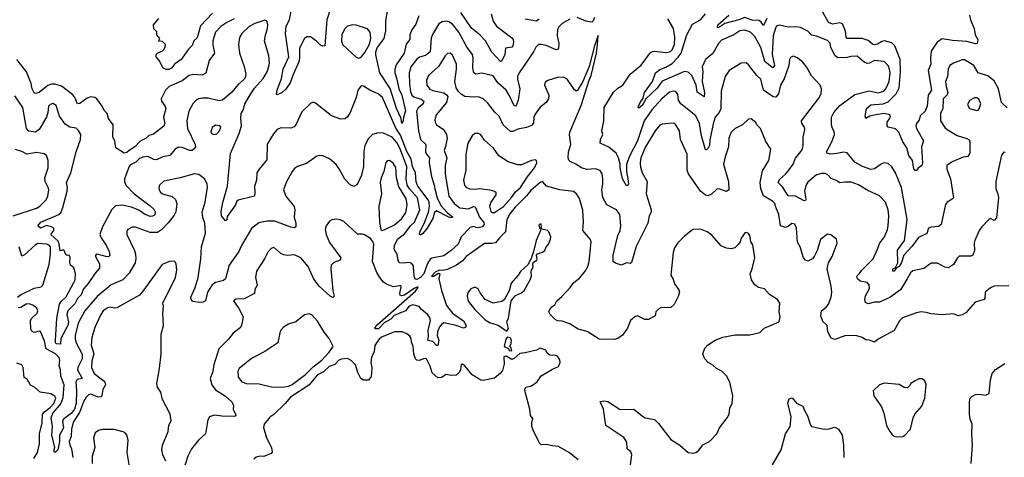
# Model space of a CAD drawing. Extents: x 2133489 to 2292442, y 756223 to 916462.
# Tile 102 of 256: x 2152997 to 2160978, y 843035 to 846587. Entities that reach past the tile are written whole.
import ezdxf

# ---------------------------------------------------------------- set-up
doc = ezdxf.new("R2010")
doc.units = 0

msp = doc.modelspace()

# ---------------------------------------------------------------- linework, layer by layer
at = {"layer": '0CON20XD'}
for points in [[(2154559.1, 846640.9), (2154462.1, 846537.9), (2154435, 846440), (2154410, 846415), (2154395, 846377.5), (2154365, 846346.7), (2154306.2, 846265), (2154252.8, 846227.2), (2154227.4, 846192.6), (2154205, 846181.9), (2154183.2, 846183.2), (2154160, 846195), (2154127.5, 846255), (2154102.5, 846285), (2154102.5, 846305), (2154113.6, 846316.4), (2154156.1, 846333.9), (2154166.1, 846343.9), (2154177.5, 846365), (2154180, 846385), (2154155, 846410), (2154121.7, 846411.7), (2154132.5, 846435), (2154110, 846465), (2154108.3, 846488.3), (2154084.1, 846514.1), (2154082, 846545), (2154125, 846596.7)], [(2155520, 846685), (2155487.1, 846585), (2155470, 846375), (2155455, 846372), (2155435, 846380), (2155402.4, 846412.4), (2155355, 846446.7), (2155325, 846448.2), (2155305.6, 846435), (2155265.3, 846355), (2155265.9, 846275), (2155260.4, 846245), (2155212.5, 846142.5), (2155188.6, 846075), (2155155, 846023.8), (2155125, 845996.2), (2155085, 845977.5), (2155077.5, 845985), (2155082.9, 846015), (2155119.4, 846110.6), (2155133.9, 846185), (2155180, 846285), (2155151.2, 846475), (2155156.5, 846535), (2155184.5, 846585), (2155196.7, 846655)], [(2156232.2, 846617.8), (2156208.2, 846551.7), (2156175, 846504.2), (2156158.5, 846465), (2156160.6, 846425), (2156130.6, 846389.4), (2156113.3, 846315), (2156049.9, 846220.1), (2156037.1, 846185), (2156037.9, 846155), (2156054.3, 846104.3), (2156069.3, 846025), (2156095, 845974.2), (2156125, 845847.5), (2156107.7, 845795), (2156105, 845762.5), (2156095, 845744), (2156089.5, 845785), (2156050.6, 845865), (2155999.9, 846029.9), (2155916.7, 846156.7), (2155882.7, 846302.7), (2155883.2, 846325), (2155895, 846357.6), (2155952.3, 846435), (2155965, 846496), (2155964.2, 846575), (2155981.1, 846675)], [(2156818.9, 846635), (2156833.5, 846575), (2156862.5, 846535), (2156985, 846440.4), (2156995.8, 846425), (2156999.5, 846405), (2156994.7, 846375.3), (2156986.2, 846363.8), (2156934.6, 846355.4), (2156928.1, 846305), (2156905, 846253.8), (2156895, 846248.1), (2156825, 846324.2), (2156773.3, 846415), (2156727.2, 846465), (2156659.4, 846519.4), (2156573.6, 846645)], [(2161001.4, 845871.4), (2160955.9, 845915.9), (2160930.4, 846025), (2160895, 846090), (2160845, 846130.6), (2160765.9, 846155.9), (2160731.4, 846215), (2160655, 846260.9), (2160635, 846260.4), (2160565.4, 846234.6), (2160535.4, 846214.6), (2160522.7, 846185), (2160516.4, 846125), (2160501.5, 846085), (2160506.2, 846046.2), (2160521.1, 845995), (2160513.1, 845976.9), (2160482.9, 845945), (2160479.5, 845865), (2160460, 845825), (2160460, 845765), (2160495, 845710.8), (2160514.3, 845695), (2160595, 845647.3), (2160675, 845623.1), (2160692.5, 845612.5), (2160699.1, 845595), (2160699.2, 845505), (2160682.7, 845477.3), (2160645, 845470.8), (2160555, 845434), (2160511.2, 845405), (2160510.8, 845375), (2160541.9, 845295), (2160565, 845142.5), (2160555, 845130), (2160515, 845107.1), (2160502.2, 845087.8), (2160465, 844924.2), (2160445, 844908.9), (2160385.7, 844904.3), (2160364.4, 844895.6), (2160348.7, 844851.3), (2160281.8, 844818.2), (2160231, 844749), (2160163.8, 844675), (2160145, 844616.7), (2160126.6, 844585), (2160100.6, 844569.4), (2160085, 844546.2), (2160072.9, 844545), (2160074.4, 844565), (2160094.6, 844575.4), (2160115.4, 844614.6), (2160112.1, 844717.9), (2160168.2, 844795), (2160189.3, 844965), (2160145.3, 845225), (2160095.5, 845345), (2160065, 845392.9), (2160035, 845418.9), (2160005, 845424.4), (2159980, 845415), (2159925, 845376.9), (2159895, 845370.6), (2159828.8, 845395), (2159765, 845430), (2159705, 845506.7), (2159675, 845511.4), (2159618.8, 845501.2), (2159565, 845496), (2159542.5, 845505), (2159536.7, 845515), (2159578.9, 845595), (2159600.6, 845655), (2159599.7, 845679.7), (2159584.3, 845705), (2159575.7, 845735), (2159577.5, 845795), (2159595, 845834.2), (2159645, 845891.4), (2159765, 845981.1), (2159881.3, 846008.7), (2159955, 845992.7), (2160002.1, 846007.9), (2160017.2, 846025), (2160043.1, 846085), (2160051.4, 846155), (2160047.4, 846185), (2160035, 846214.4), (2160005, 846247.1), (2159925, 846256.2), (2159885, 846235.3), (2159865, 846232.8), (2159842.9, 846242.9), (2159785, 846290.6), (2159735, 846288.1), (2159705, 846278.9), (2159626.9, 846276.9), (2159607.9, 846295), (2159572.3, 846362.3), (2159565, 846396.2), (2159545, 846418.6), (2159455, 846453.6), (2159415, 846461.9), (2159386, 846495), (2159325, 846523.6), (2159285, 846530.3), (2159225, 846525.3), (2159155, 846542.7), (2159135, 846536.2), (2159124.8, 846525.2), (2159103.7, 846455), (2159095.7, 846305), (2159114.6, 846215), (2159105, 846198.5), (2159095, 846200), (2159036.9, 846246.9), (2159005, 846361.5), (2158955, 846450.5), (2158920, 846485), (2158875, 846500.9), (2158835, 846495.5), (2158786.4, 846463.6), (2158685, 846421.8), (2158660, 846395), (2158615, 846312.9), (2158556.4, 846263.6), (2158530, 846205), (2158535.3, 846165.3), (2158527.4, 846085), (2158546.8, 845995), (2158545, 845960), (2158487.7, 845997.7), (2158480.7, 846055), (2158445, 846133.3), (2158415, 846160.9), (2158385, 846165.3), (2158205, 846087.2), (2158165, 846032.7), (2158072, 845945), (2158045, 845892.5), (2158015, 845868), (2158009.2, 845875), (2158011.9, 845885), (2158025, 845916), (2158050.6, 845949.4), (2158060, 845995), (2158125, 846084.2), (2158151.1, 846155), (2158185, 846182.5), (2158235, 846202), (2158285, 846231.7), (2158335, 846282.5), (2158359.2, 846315), (2158404.7, 846465), (2158449.6, 846550.4), (2158515.6, 846585), (2158554.5, 846635.5)], [(2159053.5, 846596.5), (2159025, 846540), (2159007.9, 846567.9), (2158991.7, 846581.7), (2158935, 846584.4), (2158875, 846604.5), (2158825, 846585.2), (2158713.3, 846556.7), (2158665, 846524.3), (2158652.2, 846522.2), (2158655, 846545.4), (2158745.5, 846625)], [(2160695.9, 846624.1), (2160702.5, 846585), (2160732.9, 846515), (2160740.8, 846465), (2160762.5, 846425), (2160757.5, 846395), (2160745, 846390.8), (2160675, 846411.1), (2160557.3, 846417.3), (2160475, 846432.2), (2160434, 846406), (2160385, 846331.2), (2160378.6, 846275), (2160382.3, 846225), (2160360, 846175), (2160387.8, 846015), (2160359.4, 845975), (2160351.5, 845885), (2160335.6, 845845), (2160295, 845807.1), (2160286.2, 845775), (2160265.5, 845745), (2160260.4, 845725), (2160265, 845704.2), (2160322.9, 845605), (2160305.4, 845554.6), (2160314.2, 845425), (2160308, 845405), (2160278.3, 845381.7), (2160265, 845362.5), (2160255, 845362.5), (2160245, 845377.5), (2160232.2, 845445), (2160205, 845486), (2160188, 845548), (2160156.1, 845595), (2160122.5, 845675), (2160095, 845701.2), (2160037.5, 845715), (2160028, 845725), (2160029.4, 845755), (2160055.7, 845795), (2160048.8, 845815), (2160005, 845824.5), (2159935, 845816), (2159886.8, 845803.2), (2159855, 845786), (2159848.5, 845805), (2159860, 845865), (2159895, 845895.4), (2159995, 845903.5), (2160035, 845921.4), (2160100.8, 845985), (2160125.8, 846035), (2160135.2, 846165), (2160132.6, 846265), (2160089.6, 846375), (2160065, 846398.2), (2160005.5, 846414.5), (2159985, 846410.8), (2159950.7, 846389.3), (2159925, 846381.9), (2159908.3, 846388.3), (2159875, 846419.4), (2159825, 846434.7), (2159703.5, 846433.5), (2159696, 846446), (2159691.5, 846495), (2159665, 846554.6), (2159645, 846561.9), (2159585, 846549.7), (2159553.6, 846565), (2159506.8, 846646.8)], [(2156047.1, 845707.1), (2155937.1, 845955), (2155902.5, 845985), (2155835, 846015.7), (2155785, 846046.7), (2155765, 846050), (2155739.2, 846015), (2155723.2, 845956.8), (2155675.6, 845834.4), (2155655, 845800), (2155635, 845783.3), (2155600.7, 845780.7), (2155525, 845806.2), (2155395, 845910), (2155375, 845916.7), (2155355, 845906.7), (2155285, 845840), (2155235, 845732.5), (2155222.3, 845717.7), (2155194.1, 845705.9), (2155115, 845710.6), (2155085, 845695.6), (2155055, 845661.9), (2155003.6, 845576.4), (2155001.4, 845448.6), (2154937.1, 845375), (2154920.6, 845345), (2154917.3, 845285), (2154900, 845235), (2154904.3, 845185), (2154900, 845155), (2154767.7, 845122.3), (2154756.7, 845115), (2154746.7, 845085), (2154680, 844990), (2154675, 844962.5), (2154666.1, 844953.9), (2154634, 844995), (2154631.4, 845031.4), (2154645, 845102.5), (2154682.9, 845235), (2154705, 845500), (2154776.9, 845663.1), (2154794.5, 845725), (2154788.5, 845785), (2154792.3, 845825), (2154812.2, 845857.8), (2154820.9, 845905), (2154856.5, 845965), (2154899.5, 846030.5), (2154970.8, 846109.2), (2155002.9, 846165), (2155016.4, 846206.4), (2155020.9, 846235), (2155017.3, 846295), (2154980.5, 846415), (2154988.3, 846461.7), (2155006.5, 846515), (2155007.4, 846547.4), (2155001.2, 846575), (2154985, 846582), (2154903.5, 846556.5), (2154857.3, 846532.7), (2154797.1, 846475), (2154777.6, 846442.4), (2154771.5, 846385), (2154779.6, 846315), (2154817.2, 846207.2), (2154831.4, 846145), (2154827.6, 846122.4), (2154816, 846105), (2154771.2, 846065), (2154713.8, 845995), (2154640, 845935), (2154615, 845929.4), (2154525, 845949.1), (2154478.7, 845951.3), (2154445.5, 845944.5), (2154421.8, 845928.2), (2154401.4, 845905), (2154369.4, 845845), (2154351.8, 845765), (2154357.9, 845705), (2154420.3, 845575), (2154422.4, 845555), (2154411.7, 845538.3), (2154395, 845526.8), (2154375, 845524.7), (2154315, 845549.3), (2154285, 845551.8), (2154257.8, 845535), (2154213.8, 845485), (2154157.1, 845472.9), (2154105, 845448.9), (2154085, 845451.6), (2154036.2, 845476.2), (2153995, 845471.9), (2153969, 845461), (2153939.5, 845430.5), (2153895, 845408.7), (2153884.5, 845395.5), (2153847.8, 845295), (2153847.6, 845275), (2153858.9, 845245), (2153925, 845174.1), (2154055, 845077.3), (2154085, 845050), (2154093.5, 845033.5), (2154095.7, 845015), (2154089.1, 845000.9), (2154075, 844992.4), (2154055, 844991.2), (2154009.8, 845009.8), (2153962.2, 845042.2), (2153904.8, 845065.2), (2153825, 845081.7), (2153775, 845077.1), (2153745, 845046.2), (2153669, 844905), (2153648.2, 844845), (2153657, 844817), (2153702.2, 844752.2), (2153722.5, 844705), (2153726.9, 844675), (2153718.8, 844665), (2153705, 844661.9), (2153625, 844683.3), (2153611.2, 844675), (2153611.2, 844665), (2153644.5, 844604.5), (2153645, 844571.2), (2153608.8, 844531.2), (2153553.3, 844445), (2153515, 844403.8), (2153494.7, 844355), (2153465.2, 844324.8), (2153445, 844280.9), (2153386.6, 844225), (2153378.8, 844195), (2153392.2, 844135), (2153388.4, 844105), (2153330.5, 843999.5), (2153327.3, 843952.7), (2153295, 843955.7), (2153286.9, 843965), (2153287.6, 843982.4), (2153298.3, 844165), (2153320.9, 844279.1), (2153335, 844303.6), (2153375, 844339.1), (2153437.3, 844455), (2153445.7, 844475.7), (2153450.8, 844525), (2153435, 844572.5), (2153410, 844595), (2153404.1, 844615.9), (2153405.8, 844655.8), (2153397.5, 844675), (2153383, 844673), (2153371.7, 844681.7), (2153355, 844720), (2153325, 844710), (2153318.2, 844765), (2153309, 844789), (2153248.8, 844845), (2153274.3, 844875), (2153273.1, 844895), (2153255, 844905.8), (2153215, 844915.9), (2153165, 844894.4), (2153144.5, 844915), (2153168.2, 844945), (2153314.2, 845005.8), (2153330.4, 845019.6), (2153347.8, 845062.2), (2153381.6, 845195), (2153385.2, 845225.2), (2153377.3, 845265), (2153411.3, 845345), (2153455.9, 845515), (2153489.5, 845615), (2153491.9, 845655), (2153475, 845686.7), (2153455, 845707.1), (2153403.6, 845713.6), (2153365, 845738.6), (2153321.1, 845805), (2153292, 845892), (2153265, 845905.6), (2153245, 845899.2), (2153230, 845885), (2153225.7, 845835), (2153213.5, 845795), (2153155, 845697.1), (2153125, 845675.6), (2153071.4, 845681.4), (2153051.8, 845705), (2153021.6, 845875), (2152958.9, 845968.9)], [(2154735, 846594.6), (2154675, 846565.4), (2154628.1, 846531.9), (2154583.6, 846485), (2154561.5, 846415), (2154562.4, 846382.4), (2154576.7, 846315), (2154533.1, 846255), (2154505, 846152.9), (2154475, 846137.5), (2154405, 846143.2), (2154370, 846135), (2154315, 846090.4), (2154207.5, 846045), (2154178.1, 846015), (2154144.3, 845945), (2154147.8, 845925), (2154175, 845886.9), (2154182.5, 845865), (2154162.1, 845795), (2154174.4, 845745.6), (2154166.4, 845723.6), (2154080.9, 845659.1), (2154043.6, 845646.4), (2154023.3, 845626.7), (2153975, 845600.4), (2153931.2, 845555), (2153883.8, 845526.2)], [(2155745, 846276), (2155765, 846283.8), (2155795, 846320), (2155832.1, 846387.9), (2155844.6, 846435), (2155839.1, 846485), (2155815, 846511.8), (2155725, 846542.7), (2155695, 846544.6), (2155655.3, 846534.7), (2155629.1, 846510.9), (2155609.4, 846465), (2155606.6, 846416.6), (2155614.6, 846385), (2155725, 846284), (2155745, 846276)], [(2157455, 846591.8), (2157395, 846557.3), (2157363.4, 846526.6), (2157357.3, 846505), (2157353.1, 846455), (2157366.3, 846393.7), (2157364.4, 846355.6), (2157355.6, 846344.4), (2157345, 846342.9), (2157265, 846377.3), (2157223, 846387), (2157203.3, 846385), (2157180.8, 846365), (2157162.2, 846325), (2157044.7, 846155.3), (2157031.9, 846125), (2157031.5, 846105), (2157050.7, 846025), (2157038.2, 845935), (2157025, 845896.7), (2157015, 845886), (2157005, 845888.8), (2156965, 845975.7), (2156938.9, 846015), (2156873.4, 846075), (2156835, 846131.9), (2156742.8, 846152.8), (2156695, 846146.2), (2156678.5, 846155), (2156669.7, 846195), (2156673.9, 846273.9), (2156667.5, 846305), (2156625, 846360.8), (2156557.7, 846485), (2156505, 846550), (2156475, 846570.6), (2156455, 846574.4), (2156420.7, 846569.3), (2156395.6, 846554.4), (2156343.4, 846466.6), (2156333.5, 846436.5), (2156322.9, 846325), (2156285, 846297.5), (2156237, 846283), (2156215, 846267.8), (2156166.2, 846205), (2156152.9, 846157.1), (2156156.4, 846065), (2156164.7, 846005), (2156175, 845975.6), (2156191.3, 845961.3), (2156251, 845941), (2156272.5, 845925), (2156266.4, 845905), (2156224.6, 845865), (2156214.7, 845845), (2156228.7, 845685), (2156245.4, 845615), (2156288.9, 845575), (2156287.4, 845515), (2156293.5, 845495), (2156318, 845465), (2156316.4, 845425), (2156334.1, 845315), (2156357.7, 845245), (2156360.8, 845215), (2156381, 845141), (2156410.2, 845080.2), (2156461.5, 845021.5), (2156508, 844985), (2156495, 844978.6), (2156475, 844983.9), (2156375, 845035.3), (2156358.9, 845021.1), (2156346.9, 844973.1), (2156298.9, 844895), (2156265, 844852.2), (2156245, 844839.2), (2156238, 844845), (2156239.2, 844865), (2156276.5, 844933.5), (2156312, 845025), (2156318.8, 845075), (2156316, 845105), (2156307, 845125), (2156224.3, 845235), (2156211.7, 845271.7), (2156204.2, 845345), (2156181, 845395), (2156170.4, 845455), (2156136.2, 845516.2), (2156085, 845649.8), (2156047.1, 845707.1)], [(2157208.7, 846591.3), (2157185, 846574.5), (2157095, 846592)], [(2157655, 846604.2), (2157645, 846577.5), (2157635, 846568.1), (2157586.7, 846575), (2157515, 846605.6)], [(2160985, 845510), (2160975, 845513.3), (2160953.5, 845486.5), (2160910, 845275), (2160907.5, 845215), (2160926, 845175), (2160931.2, 845145), (2160915, 844980), (2160895, 844957.5), (2160865, 844972.5), (2160855, 844967.5), (2160795, 844906.7), (2160773.4, 844876.6), (2160739.4, 844795), (2160734.2, 844774.2), (2160736, 844715), (2160722, 844675), (2160705, 844666.7), (2160612.6, 844667.4), (2160598.6, 844655), (2160565, 844600), (2160525, 844574.4), (2160495, 844579.4), (2160435, 844610), (2160385, 844610), (2160325, 844566.7), (2160235, 844548.6), (2160217.8, 844532.2), (2160190.9, 844485), (2160135, 844395.7), (2160048.4, 844331.6), (2159965, 844294.6), (2159925, 844294.5), (2159875, 844280), (2159852.5, 844292.5), (2159847.8, 844315), (2159851.5, 844345), (2159885.6, 844405), (2159883.1, 844435), (2159865, 844453.1), (2159810, 844465), (2159788.8, 844485), (2159782.5, 844505), (2159805, 844526.2), (2159823.1, 844555), (2159914.1, 844645.9), (2159950.9, 844725), (2159965, 844771.2), (2160005.5, 844825), (2160031.4, 844885), (2160035.7, 844915), (2160040.6, 844995), (2160036.7, 845045), (2160015.4, 845105.4), (2159966.3, 845156.3), (2159871.7, 845201.7), (2159795, 845247.5), (2159737.3, 845267.3), (2159685, 845269.5), (2159645, 845262.2), (2159615, 845282.5), (2159575, 845298.1), (2159547.4, 845327.4), (2159525, 845340), (2159495, 845339.2), (2159455, 845327.1), (2159385, 845267.3), (2159367.7, 845242.3), (2159358.8, 845195), (2159369.3, 845130.7), (2159365, 845118.8), (2159355, 845116.9), (2159285, 845155.4), (2159225, 845156.9), (2159180.7, 845230.8), (2159144.5, 845265), (2159155, 845291.4), (2159205.3, 845334.7), (2159230.4, 845365), (2159265.4, 845415), (2159286.2, 845463.8), (2159339.9, 845530.1), (2159347.6, 845562.4), (2159346.2, 845635), (2159361.8, 845695), (2159359.1, 845715), (2159337.4, 845747.4), (2159332.7, 845767.3), (2159475, 845951.2), (2159492.5, 845985), (2159496.8, 846026.8), (2159484.2, 846055), (2159415, 846131.2), (2159373.1, 846205), (2159342.5, 846245), (2159295, 846279.2), (2159265, 846290), (2159245, 846280), (2159236, 846265), (2159230.4, 846215), (2159193.3, 846106.7), (2159163.6, 846055), (2159147.9, 845985), (2159125, 845959.5), (2159105, 845960), (2159024.6, 846015), (2159004, 846104), (2158970.6, 846135), (2158905, 846222), (2158885, 846236.2), (2158845, 846234.2), (2158746.4, 846173.6), (2158715.5, 846125), (2158683.1, 846006.9), (2158680, 845865), (2158666.2, 845835), (2158634.6, 845795), (2158617.2, 845742.8), (2158590.4, 845609.6), (2158586.9, 845565), (2158575, 845541.4), (2158565, 845532), (2158555, 845532), (2158522.2, 845645), (2158505.9, 845745), (2158476.9, 845806.9), (2158355, 845905.3), (2158336.9, 845935), (2158330.5, 845980.5), (2158316.2, 846005), (2158295, 846007.5), (2158265, 845998.2), (2158203.1, 845945), (2158121.3, 845855), (2158059.5, 845765), (2158005.6, 845605), (2157941.2, 845485), (2157914.7, 845415), (2157915.3, 845355), (2157925.2, 845295.2), (2157930.5, 845255), (2157925, 845242.5), (2157915, 845238.8), (2157883.5, 845295), (2157864, 845385), (2157864.6, 845415), (2157851.2, 845465), (2157832.8, 845502.8), (2157771.8, 845551.8), (2157702, 845585), (2157704.3, 845615), (2157724, 845655), (2157714.2, 845685), (2157731.1, 845765), (2157735.6, 845875), (2157810.6, 845999.4), (2157845, 846032.5), (2157886, 846055), (2157946.3, 846143.7), (2158035, 846216.9), (2158109.6, 846320.4), (2158125, 846329.6), (2158145, 846331.8), (2158235, 846319.7), (2158263.9, 846326.1), (2158282.1, 846337.9), (2158304.8, 846385), (2158307.9, 846445), (2158295.9, 846515.9), (2158250.8, 846595)], [(2161015, 844428), (2160895, 844424), (2160865, 844412), (2160823.1, 844375), (2160819.2, 844325), (2160813.1, 844316.9), (2160741.4, 844295), (2160665, 844209.2), (2160635, 844191.2), (2160603.9, 844183.9), (2160565, 844200), (2160475, 844192.5), (2160385, 844200), (2160345, 844211.2), (2160305, 844215.8), (2160265, 844208.6), (2160152.6, 844167.4), (2160126.8, 844143.2), (2160084.2, 844065.8), (2159955.9, 843994.1), (2159925, 843970), (2159885, 843986), (2159855, 843990), (2159825, 844006.9), (2159775, 844022.9), (2159685, 844021.4), (2159605, 843991.2), (2159575, 844003.8), (2159546.2, 844055), (2159541.2, 844105), (2159506.8, 844136.8), (2159490, 844185), (2159496.7, 844223.3), (2159534.2, 844255), (2159551.7, 844278.3), (2159573.1, 844335), (2159579.4, 844375), (2159574.4, 844425), (2159542.9, 844565), (2159552.5, 844615), (2159582, 844665), (2159623.9, 844773.9), (2159616.1, 844806.1), (2159570.7, 844840.7), (2159545, 844846.7), (2159486.6, 844803.4), (2159459.4, 844715), (2159439.3, 844670.7), (2159423.3, 844645), (2159385, 844626.7), (2159365.9, 844635.9), (2159350.8, 844655), (2159323.3, 844745), (2159301.1, 844781.1), (2159292.9, 844895), (2159278.6, 844928.6), (2159255, 844933.8), (2159225, 844909.2), (2159205, 844900.8), (2159164.3, 844915), (2159150.7, 845005), (2159124.6, 845065), (2159118.5, 845095), (2159100, 845115), (2159027, 845157), (2159003.9, 845213.9), (2158999.6, 845265), (2159018.9, 845361.1), (2159070, 845445), (2159084.3, 845535), (2159045, 845598.8), (2159002, 845705), (2158972.5, 845735), (2158963.6, 845753.6), (2158925, 845782.5), (2158905, 845780), (2158856.7, 845735), (2158795, 845704.2), (2158762.9, 845675), (2158744.5, 845625.5), (2158741.5, 845555), (2158714.5, 845475), (2158702.7, 845415), (2158742.1, 845275), (2158743.5, 845206.5), (2158725, 845193.6), (2158665, 845213.5), (2158647.6, 845212.4), (2158605, 845170.8), (2158575, 845158.6), (2158555, 845164.3), (2158515, 845195.8), (2158417.1, 845335), (2158405.8, 845365), (2158407.1, 845495), (2158354.4, 845615), (2158344.4, 845684.4), (2158315, 845733.3), (2158304, 845744), (2158285, 845748), (2158205, 845740.5), (2158185, 845730), (2158149.1, 845685), (2158070.6, 845555), (2158032.8, 845465), (2158026.1, 845426.1), (2158029.5, 845389.5), (2158042.7, 845345), (2158084.2, 845275), (2158075.7, 845175), (2158115.8, 845045), (2158115.7, 845025), (2158100, 844995), (2158089.2, 844935), (2157994.5, 844745.5), (2157955, 844617.5), (2157945, 844608.8), (2157915, 844613.8), (2157875, 844594.3), (2157825, 844610), (2157806.7, 844625), (2157807.5, 844675), (2157846.1, 844835), (2157862.8, 844875), (2157868.2, 844915), (2157860.7, 845005), (2157835, 845043.5), (2157755, 845084), (2157724.3, 845145), (2157715.5, 845205), (2157724.6, 845255), (2157724.6, 845294.6), (2157717.4, 845337.4), (2157702.9, 845362.9), (2157665, 845375.8), (2157595, 845372.3), (2157552, 845385), (2157505, 845415.6), (2157460, 845435), (2157447.3, 845447.3), (2157441.4, 845465), (2157446.4, 845515), (2157463.3, 845575), (2157452.7, 845652.7), (2157455.4, 845675), (2157548.5, 845891.5), (2157611.6, 846095), (2157629.6, 846135), (2157671.9, 846315), (2157681.7, 846381.7), (2157685, 846458.8), (2157655, 846374), (2157611.8, 846208.2), (2157562.5, 846085), (2157515, 846009.4), (2157505, 846009.4), (2157495, 846018.6), (2157435, 846104.4), (2157405, 846120.9), (2157355, 846118.5), (2157276.8, 846093.2), (2157255, 846078.8), (2157251.9, 846055), (2157285.5, 845975.5), (2157283.3, 845945), (2157265, 845915.8), (2157215, 845878), (2157175, 845820), (2157164.5, 845795), (2157162.1, 845747.9), (2157145, 845728.5), (2157105, 845712.3), (2157035, 845698.9), (2156995, 845680.7), (2156975, 845680), (2156915, 845733.1), (2156884.4, 845805), (2156847.5, 845837.5)], [(2156847.5, 845837.5), (2156790.9, 845910.9), (2156755, 845944.3), (2156715, 845961.9), (2156675, 845958.2), (2156605, 845964.5), (2156575, 845982.9), (2156554.6, 846004.6), (2156535.4, 846035.4), (2156523.8, 846085), (2156536.8, 846185), (2156536.4, 846226.4), (2156505, 846298.6), (2156485, 846314.3), (2156465, 846312.9), (2156445, 846292.5), (2156391.5, 846208.5), (2156310, 846135), (2156294.5, 846095), (2156298.5, 846055), (2156322.6, 846022.6), (2156345, 846012.2), (2156435, 845992.2), (2156457.9, 845977.9), (2156466.9, 845965), (2156456.9, 845915), (2156373.5, 845815), (2156361.1, 845775), (2156363.5, 845755), (2156375, 845734.2), (2156428.2, 845698.2), (2156457.5, 845655), (2156462.1, 845625), (2156447.1, 845557.1), (2156436.5, 845525), (2156458.6, 845465), (2156445.4, 845405), (2156445.4, 845335), (2156476, 845155), (2156519.6, 845095), (2156565, 845060.9), (2156635, 845051.3), (2156675, 845070), (2156688.7, 845068.7), (2156724.8, 844985), (2156760.1, 844940.1), (2156762, 844925), (2156745, 844906.4), (2156725, 844900.2), (2156705, 844898.6), (2156675, 844908.5), (2156648.9, 844901.1), (2156574.6, 844825.4), (2156551.5, 844765), (2156495, 844714.1), (2156435, 844670.7), (2156338.9, 844651.1), (2156325, 844642.5), (2156302.1, 844607.9), (2156272, 844525), (2156245, 844495.1), (2156215, 844479.9), (2156205, 844481.1), (2156197.2, 844495), (2156191.7, 844538.3), (2156188.3, 844588.3), (2156175, 844608.9), (2156154.2, 844615.8), (2156105, 844610), (2156073.3, 844615), (2156060.9, 844640.9), (2156058.6, 844675), (2156031.5, 844725), (2156035.3, 844755), (2156059.1, 844805), (2156117.6, 844852.4), (2156165, 844915.3), (2156196.1, 844945), (2156240.9, 845045), (2156221, 845141), (2156156.3, 845215), (2156137.4, 845245), (2156131, 845295), (2156134.8, 845395), (2156079.2, 845545), (2156055, 845590), (2156015, 845633.3), (2155945, 845666.4), (2155905, 845668.9), (2155856.2, 845655), (2155825, 845624.2), (2155794.7, 845565.3), (2155786.9, 845516.9), (2155784.5, 845395), (2155766.7, 845325), (2155738.7, 845261.3), (2155725, 845243.3), (2155706.1, 845233.9), (2155675, 845246.2), (2155633.6, 845293.6), (2155587.9, 845377.9), (2155562.2, 845412.2), (2155507.6, 845457.6), (2155455, 845481.9), (2155425, 845485.5), (2155405, 845479.5), (2155320.6, 845419.4), (2155250, 845395), (2155225, 845380), (2155204.4, 845355), (2155157.5, 845265), (2155135.8, 845205), (2155154.2, 845155), (2155221.3, 845071.3), (2155228.1, 845045), (2155220.9, 844985), (2155236.7, 844935), (2155236, 844905), (2155225, 844898), (2155195.8, 844904.2), (2155065, 844952.2), (2155002.7, 844952.7), (2154935, 844937.5), (2154877.2, 844892.8), (2154794.5, 844755), (2154774.6, 844705.4), (2154695.4, 844595), (2154665.3, 844484.7), (2154649.5, 844470.5), (2154585.5, 844454.5), (2154556, 844435), (2154519.4, 844375), (2154503.8, 844305), (2154485.7, 844294.2), (2154452.8, 844292.8), (2154401.1, 844301.1), (2154388.2, 844315), (2154384.7, 844335), (2154420.5, 844415), (2154444, 844494), (2154465.9, 844645), (2154471.1, 844745), (2154504.5, 844854.5), (2154498.9, 844935), (2154481.1, 844981.1), (2154477.5, 845025), (2154499.5, 845105), (2154518.7, 845228.7), (2154515.5, 845255.5), (2154494, 845295), (2154450.5, 845330.5), (2154415, 845336.5), (2154297.6, 845302.4), (2154164.5, 845275.5), (2154131.5, 845245), (2154125.5, 845225), (2154128.1, 845205), (2154137.6, 845187.6), (2154154.5, 845174.5), (2154233, 845153), (2154258.9, 845128.9), (2154271.5, 845095), (2154262.2, 845027.8), (2154249.5, 845000.5), (2154201.1, 844938.9), (2154147.3, 844882.7), (2154115, 844860.7), (2154055, 844860.4), (2153935, 844904.2), (2153907.7, 844902.3), (2153872.5, 844885), (2153866.7, 844873.3), (2153866.4, 844843.6), (2153928.2, 844715), (2153935.4, 844685.4), (2153939.2, 844645), (2153932.2, 844615), (2153885, 844529.6), (2153833.2, 844476.8), (2153740, 844435), (2153625, 844341.8), (2153525.4, 844225), (2153472.4, 844125), (2153447.3, 844025), (2153445.8, 843995), (2153454.8, 843965), (2153503.9, 843873.9), (2153503, 843835), (2153468.9, 843765), (2153465.2, 843745), (2153504.2, 843675.8), (2153463.7, 843666.3), (2153451.9, 843648.1), (2153456.7, 843575), (2153453.8, 843476.2), (2153442.8, 843425), (2153416.1, 843395), (2153352.2, 843345), (2153345.6, 843325), (2153352.4, 843275), (2153320.8, 843215), (2153319.7, 843165), (2153305.5, 843095), (2153285, 843074), (2153274.3, 843084.3), (2153281.2, 843115), (2153257.7, 843215), (2153262.6, 843285), (2153251.3, 843355), (2153265.2, 843395), (2153322.5, 843457.5), (2153340.2, 843489.8), (2153349.4, 843520.6), (2153357.1, 843625), (2153329.7, 843695), (2153327.7, 843745), (2153318.2, 843778.2), (2153323.6, 843825), (2153317.7, 843845), (2153287, 843875), (2153212.5, 843915), (2153199.4, 843979.4), (2153165, 844056), (2153155, 844059.2), (2153115, 844048.6), (2153095, 844060), (2153086.9, 844075), (2153084.3, 844145), (2153095.8, 844165), (2153138.9, 844205), (2153144.5, 844225), (2153135, 844245.5), (2153105, 844269.7), (2153075, 844280.5), (2153050.8, 844279.2), (2153007.6, 844252.4), (2152985, 844248.1)], [(2153883.8, 845526.2), (2153865, 845509.6), (2153845, 845504.2), (2153775.9, 845545.9), (2153767.3, 845605), (2153752.3, 845635), (2153756.2, 845735), (2153717.3, 845785), (2153706.5, 845826.5), (2153681.3, 845851.3), (2153665.5, 845885.5), (2153622.5, 845945), (2153605, 845955.4), (2153575, 845961.2), (2153545, 845949.1), (2153485, 845905.9), (2153465, 845904.6), (2153445, 845955.5), (2153427.5, 845977.5), (2153335, 846047.8), (2153285, 846064.7), (2153255, 846063.3), (2153225, 846053.8), (2153155, 845996.2), (2153125, 845986.9), (2153113.8, 845993.8), (2153098.1, 846025), (2153089.3, 846069.3), (2153051.4, 846165), (2152975, 846264.2)], [(2160755, 845850), (2160765, 845853.8), (2160775, 845862.5), (2160786, 845905), (2160771.7, 845941.7), (2160755, 845953.3), (2160735, 845953.8), (2160695, 845931.2), (2160680, 845895), (2160695.8, 845865.8), (2160755, 845850)], [(2154575, 845654.4), (2154595, 845661.9), (2154617.1, 845685), (2154627.1, 845715), (2154620, 845725), (2154585, 845732.2), (2154558.2, 845711.8), (2154547.5, 845675), (2154555, 845660), (2154575, 845654.4)], [(2156825, 845021.2), (2156845, 845022.9), (2156918.3, 845071.7), (2156983.5, 845145), (2157015, 845190.2), (2157055.1, 845224.9), (2157110, 845310), (2157169.5, 845385), (2157187.4, 845425), (2157185.2, 845445.2), (2157175, 845449.3), (2157144.6, 845445.4), (2157065, 845410), (2157035, 845408), (2156955, 845434.3), (2156881.9, 845481.9), (2156837.1, 845545), (2156765, 845609.2), (2156735, 845652), (2156715, 845664), (2156686.1, 845663.9), (2156664.4, 845645.6), (2156628.6, 845585), (2156612.9, 845495), (2156612.5, 845365), (2156594.6, 845285), (2156601.1, 845245), (2156616, 845225), (2156644.5, 845214.5), (2156688.1, 845211.9), (2156725, 845217.8), (2156807.2, 845207.2), (2156845, 845196.7), (2156856.9, 845186.9), (2156857.1, 845165), (2156815.5, 845105), (2156806.4, 845075), (2156815, 845031.4), (2156825, 845021.2)], [(2152944.2, 844995), (2153132.4, 845057.6), (2153160, 845075), (2153211.4, 845125), (2153224.3, 845155), (2153232.2, 845205), (2153228.9, 845225), (2153203.5, 845275), (2153200, 845305), (2153228.6, 845385), (2153227.5, 845445), (2153214.1, 845484.1), (2153195, 845498), (2153135, 845508.9), (2153055, 845494.4), (2153015, 845516.2), (2152962.8, 845532.8)], [(2155935, 844876.2), (2155945, 844880), (2156035, 844922.5), (2156095, 844973.8), (2156127.2, 845022.8), (2156137.2, 845085), (2156130.3, 845135), (2156069.6, 845229.6), (2156052.4, 845305), (2156045, 845388.8), (2156025, 845422), (2155995, 845444), (2155975, 845441.2), (2155965, 845427.5), (2155949.4, 845355), (2155926.7, 845305), (2155918.5, 845265), (2155928.9, 845175), (2155908.9, 845075), (2155912.4, 844942.4), (2155924.1, 844884.1), (2155935, 844876.2)], [(2157928.7, 842835), (2157958, 843055), (2157950.5, 843080.5), (2157920, 843105), (2157919.1, 843159.1), (2157895, 843196.2), (2157748.8, 843295), (2157730, 843425), (2157701.7, 843488.3), (2157735, 843493.8), (2157765, 843488), (2157864.4, 843424.4), (2157975, 843427.5), (2158045, 843369.2), (2158067.3, 843357.3), (2158142.7, 843342.7), (2158175, 843311.2), (2158275, 843180), (2158346.7, 843135), (2158415, 843073.8), (2158461.7, 843068.3), (2158482.7, 843077.3), (2158505, 843096.7), (2158533.6, 843136.4), (2158587.4, 843162.6), (2158648, 843225), (2158669.2, 843275), (2158732, 843355), (2158746.2, 843385), (2158754, 843435), (2158771.2, 843475), (2158776.2, 843535), (2158753.8, 843645), (2158725, 843696.7), (2158687.5, 843735), (2158645.9, 843755.9), (2158615, 843783.3), (2158577.5, 843805), (2158546.4, 843836.4), (2158533.3, 843875), (2158549.3, 843920.7), (2158572.5, 843945), (2158635, 843986.2), (2158695, 844010), (2158795, 844030.9), (2158915, 844030), (2158995, 844047.5), (2159032.5, 844085), (2159153.8, 844135), (2159161.4, 844175), (2159154.1, 844215.9), (2159157.3, 844287.3), (2159140, 844315), (2159075, 844356.2), (2159035, 844402), (2158985, 844413.8), (2158955.9, 844435.9), (2158927.5, 844475), (2158917.5, 844525), (2158934.2, 844565.8), (2158956, 844655), (2158939.3, 844759.3), (2158923.6, 844783.6), (2158916.2, 844835), (2158905, 844852.5), (2158885, 844860), (2158873.6, 844856.4), (2158841.7, 844808.3), (2158836.7, 844785), (2158823.9, 844766.1), (2158792.5, 844735), (2158765, 844728.8), (2158725, 844734.2), (2158682.4, 844752.4), (2158607.2, 844837.2), (2158568.8, 844865), (2158514.2, 844885.8), (2158454.3, 844885.7), (2158381.7, 844828.3), (2158332, 844775), (2158305.8, 844735), (2158295, 844697.5), (2158276, 844515), (2158295, 844480), (2158304.6, 844444.6), (2158339.2, 844395), (2158344.3, 844375), (2158335, 844340), (2158300.6, 844275), (2158275, 844250.8), (2158195, 844249.2), (2158175, 844239.2), (2158153.3, 844215), (2158147.5, 844185), (2158095, 844154.2), (2158063, 844153), (2158005, 844184.2), (2157985, 844179.2), (2157948, 844145), (2157923.5, 844085), (2157882.9, 844027.1), (2157845, 843999.6), (2157815, 843990.8), (2157694.7, 843994.7), (2157596.3, 844056.3), (2157524.6, 844074.6), (2157455, 844119.4), (2157395, 844140.6), (2157355, 844144.4), (2157336.2, 844155), (2157296.7, 844195), (2157286.2, 844215), (2157288, 844225), (2157305, 844253.3), (2157335, 844272.5), (2157350, 844305), (2157390.3, 844339.7), (2157460, 844415), (2157487.5, 844455), (2157535, 844490.6), (2157580, 844545), (2157602.5, 844585), (2157613.1, 844625), (2157628, 844785), (2157621.2, 844805), (2157561.5, 844875), (2157567.8, 844945), (2157562.4, 845042.4), (2157535.6, 845135), (2157510.8, 845175), (2157485, 845192.9), (2157375, 845207.1), (2157266.7, 845236.7), (2157235, 845274), (2157215, 845267.1), (2157139.3, 845200.7), (2157105, 845157.3), (2157013.5, 845066.5), (2156969.6, 845010.4), (2156944.8, 844965), (2156934.3, 844865), (2156885, 844817.8), (2156855, 844777.3), (2156825, 844770.8), (2156765, 844772.1), (2156616.9, 844665), (2156585, 844629.2), (2156538, 844595), (2156465, 844560.8), (2156425, 844552.5), (2156400, 844555), (2156365, 844537.1), (2156334, 844505), (2156350, 844505), (2156390.7, 844529.3), (2156402.5, 844525), (2156395.7, 844485), (2156415, 844388.8), (2156456.6, 844266.6), (2156505, 844204.7), (2156593.9, 844143.9), (2156615.3, 844105), (2156611.8, 844088.2), (2156595, 844082.5), (2156534.3, 844105), (2156435, 844126.8), (2156415, 844114), (2156401, 844095), (2156383.3, 844055), (2156381.4, 844025), (2156393.8, 843985), (2156385, 843943.8), (2156375, 843942.5), (2156345, 843976), (2156304.2, 843984.2), (2156310.5, 844015), (2156308.3, 844065), (2156326.8, 844145), (2156320.5, 844170.5), (2156303.3, 844195), (2156253.9, 844233.9), (2156235, 844260.5), (2156185, 844271.7), (2156155, 844260.9), (2156125, 844224.1), (2156032.3, 844187.7), (2156005, 844155.5), (2155952.1, 844127.9), (2155905, 844078.7), (2155877.9, 844077.9), (2155875.4, 844085), (2155895, 844109.5), (2156204.5, 844385), (2156227.5, 844415), (2156225, 844420), (2156193.5, 844405), (2156115, 844352.5), (2156095, 844345.5), (2156082.1, 844352.1), (2156078.5, 844365), (2156089.4, 844419.4), (2156086.4, 844426.4), (2156075, 844427.1), (2156025, 844417.8), (2155969.5, 844439.5), (2155946.9, 844456.9), (2155916.2, 844495), (2155892.7, 844535), (2155857.9, 844625), (2155866.7, 844765), (2155858.3, 844788.3), (2155840.9, 844810.9), (2155792.1, 844842.1), (2155775, 844847.5), (2155735, 844846), (2155625, 844948.6), (2155595, 844962.9), (2155565, 844967.5), (2155527.3, 844962.7), (2155507.3, 844952.7), (2155482, 844915), (2155474.4, 844885), (2155480.6, 844845), (2155508.9, 844778.9), (2155599.2, 844655), (2155595.8, 844634.2), (2155543.2, 844616.8), (2155522.5, 844595), (2155520, 844565), (2155535.9, 844385.9), (2155546.1, 844343.9), (2155535, 844333.3), (2155515, 844343.3), (2155425, 844425.8), (2155382.4, 844482.4), (2155334.6, 844585), (2155275, 844653.6), (2155225, 844678.9), (2155165, 844673.1), (2155137.9, 844677.9), (2155115, 844690), (2155065, 844733.8), (2155055, 844738.8), (2155035, 844731.2), (2155008.3, 844701.7), (2154981.1, 844645), (2154917.5, 844545), (2154908.6, 844495), (2154921.2, 844435), (2154904.2, 844395.8), (2154900, 844365), (2154817.3, 844322.7), (2154751.7, 844318.3), (2154730, 844305), (2154773.2, 844243.2), (2154807.5, 844175), (2154795.7, 844104.3), (2154784.2, 844085.8), (2154727.4, 844042.6), (2154690, 843995), (2154611.9, 843915), (2154570, 843785), (2154559.1, 843725), (2154541.5, 843675), (2154554.5, 843625), (2154585, 843584.4), (2154665, 843531.1), (2154717.5, 843485), (2154730, 843455), (2154727.5, 843425), (2154747.5, 843385), (2154748.5, 843371.5), (2154735, 843367.1), (2154635, 843370), (2154575, 843376.9), (2154535, 843363.8), (2154520.9, 843339.1), (2154502, 843225), (2154445.7, 843175), (2154390.6, 843105), (2154361.1, 843045), (2154323.1, 842925)], [(2156945, 844060), (2156958.3, 844081.7), (2156946.7, 844135), (2156958, 844165), (2156981.2, 844305), (2157015, 844347.5), (2157065, 844371.2), (2157085, 844388.8), (2157136, 844475), (2157146, 844505), (2157143.6, 844546.4), (2157158.3, 844581.7), (2157156.7, 844605), (2157161.2, 844618.8), (2157187.5, 844635), (2157192.5, 844645), (2157186.7, 844675), (2157194.2, 844685.8), (2157235, 844700), (2157252.5, 844715), (2157263.8, 844745), (2157284.3, 844765.7), (2157300.8, 844805), (2157302.5, 844825), (2157285.9, 844865.9), (2157275, 844876.7), (2157220, 844890), (2157227.5, 844905), (2157225, 844927.5), (2157215, 844930), (2157205, 844920), (2157210, 844895), (2157220, 844890), (2157217.5, 844875), (2157182.5, 844795), (2157162, 844705), (2157141.7, 844648.3), (2157115, 844597.5), (2157055.8, 844544.2), (2157036.8, 844513.2), (2156980.3, 844449.7), (2156963.6, 844386.4), (2156925, 844312.5), (2156905, 844301.2), (2156835, 844286.2), (2156770, 844315), (2156729.1, 844369.1), (2156713.9, 844403.9), (2156685, 844416.2), (2156655, 844404), (2156632.5, 844375), (2156624.3, 844345), (2156633.5, 844303.5), (2156685, 844234.2), (2156770.9, 844150.9), (2156805, 844129.2), (2156875, 844106.7), (2156945, 844060)], [(2152979.3, 844335), (2153002.9, 844355), (2153115, 844408), (2153172.2, 844417.8), (2153185, 844431.9), (2153235, 844599.2), (2153248.2, 844685), (2153247.4, 844745), (2153237.2, 844757.2), (2153215, 844766.5), (2153145, 844770.5), (2153122.6, 844757.4), (2153035, 844677.5), (2153015, 844666.7), (2152992.7, 844742.7)], [(2154182.9, 843005), (2154157.1, 843055), (2154150, 843095), (2154154.5, 843135), (2154200, 843245), (2154206.7, 843295), (2154224.5, 843335.5), (2154215.6, 843385), (2154155.4, 843505), (2154141.8, 843565), (2154114.5, 843605), (2154108.7, 843635), (2154131.2, 843755), (2154144.3, 843874.3), (2154143.3, 844035), (2154161.9, 844105), (2154156.6, 844203.4), (2154163.9, 844263.9), (2154156.4, 844286.4), (2154260.8, 844495), (2154272, 844555), (2154266, 844605), (2154253.6, 844623.6), (2154216.1, 844626.1), (2154150.9, 844599.1), (2153995, 844383.3), (2153968.7, 844351.3), (2153785, 844250), (2153765, 844245.7), (2153725, 844252.9), (2153705, 844246.9), (2153675, 844223.3), (2153654, 844195), (2153605, 844090), (2153581.5, 844008.5), (2153576.2, 843945), (2153597.8, 843875), (2153581.8, 843815), (2153580, 843765), (2153600.4, 843715), (2153680, 843655), (2153688.5, 843645), (2153691.8, 843625), (2153671.8, 843585), (2153663.2, 843536.8), (2153655, 843527.5), (2153634.7, 843524.7), (2153575, 843547.3), (2153555, 843542.2), (2153535.4, 843524.6), (2153513.9, 843485), (2153481.9, 843398.1), (2153429.8, 843320.2), (2153417.2, 843265), (2153413.3, 843205), (2153399.4, 843165), (2153403.2, 843136.8), (2153417.8, 843105), (2153427.5, 843035)], [(2155125, 843604.4), (2155175, 843613.4), (2155205, 843627.6), (2155315, 843707.2), (2155375, 843768.6), (2155445.3, 843824.7), (2155505, 843888.2), (2155536.7, 843935), (2155505, 843998.8), (2155465, 844050), (2155411.7, 844141.7), (2155365, 844191.2), (2155340.7, 844200.7), (2155305, 844191.2), (2155236.7, 844135), (2155175, 844115.8), (2155135, 844092.5), (2155112.9, 844067.1), (2155104.5, 844045.5), (2155090, 843965), (2154985, 843893.3), (2154875, 843838.1), (2154776.2, 843755), (2154765.9, 843734.1), (2154769.2, 843685), (2154798.9, 843648.9), (2154835, 843635.5), (2154938.7, 843631.3), (2155037.4, 843607.4), (2155125, 843604.4)], [(2157523.8, 843015), (2157453, 843073), (2157365, 843123.8), (2157315, 843127.5), (2157265, 843140), (2157225, 843137.5), (2157209.1, 843149.1), (2157158, 843255), (2157149.2, 843285), (2157147.1, 843315), (2157155, 843350), (2157136.1, 843376.1), (2157130.8, 843425), (2157096, 843555), (2157092.5, 843585), (2157100, 843605), (2157145, 843616), (2157190.7, 843649.3), (2157225, 843695.6), (2157315, 843752.2), (2157365, 843773.8), (2157378.8, 843805), (2157375, 843827.5), (2157355, 843856.2), (2157335, 843864), (2157315, 843860.8), (2157295, 843865.7), (2157271.2, 843881.2), (2157262.5, 843905), (2157215, 843921.2), (2157185, 843904.2), (2157095, 843884.3), (2157052, 843878), (2157005, 843836.2), (2156985, 843829.2), (2156945, 843854), (2156925, 843853.3), (2156920, 843845), (2156924.4, 843795), (2156910.3, 843739.7), (2156895, 843718.8), (2156845, 843678.8), (2156755, 843660), (2156735, 843662.5), (2156664, 843704), (2156605, 843776.7), (2156585, 843792.5), (2156575, 843790), (2156571.2, 843745), (2156562.7, 843727.3), (2156535, 843702), (2156495, 843700), (2156455, 843708.9), (2156416.9, 843683.1), (2156385, 843680), (2156341.4, 843721.4), (2156324.4, 843775), (2156295, 843836), (2156277.3, 843837.3), (2156235, 843820.4), (2156215, 843824.4), (2156205.2, 843835.2), (2156192.2, 843875), (2156186.5, 843935), (2156174.4, 843965), (2156168.6, 844005), (2156159.7, 844019.7), (2156135, 844038.6), (2156096.1, 844053.9), (2156035, 844053.8), (2155930.3, 844009.7), (2155910, 843995), (2155895, 843973.3), (2155876.1, 843943.9), (2155869.2, 843895), (2155848.8, 843845), (2155844.3, 843805), (2155852.2, 843765), (2155848.6, 843715), (2155845, 843692.5), (2155825, 843662.5), (2155785, 843662), (2155762, 843675), (2155736.7, 843725), (2155720, 843785), (2155685, 843822.1), (2155655, 843836.2), (2155605, 843833.1), (2155585, 843823.4), (2155552.2, 843787.8), (2155505, 843771.6), (2155459.9, 843730.1), (2155410.2, 843705), (2155339.8, 843620.2), (2155191.4, 843525), (2155148.4, 843471.6), (2155056.6, 843383.4), (2155025, 843361.8), (2154979.5, 843305), (2154972.4, 843277.6), (2154998.5, 843195), (2155039.2, 843115), (2155043, 843077), (2155035, 843067.5), (2154975, 843043.3), (2154945, 843046), (2154915, 843038), (2154895, 843020)], [(2156985, 843900), (2156980, 843925), (2156970, 843935), (2156981.7, 843958.3), (2156982.5, 843985), (2156972.5, 844005), (2156948.3, 844011.7), (2156936.7, 843993.3), (2156923.8, 843935), (2156958.3, 843918.3), (2156965, 843902.5), (2156985, 843900)], [(2153112.8, 843025), (2153140.4, 843075), (2153158.8, 843145), (2153158.9, 843225), (2153180, 843315), (2153182.7, 843385), (2153197.7, 843405), (2153245, 843440), (2153275, 843472.5), (2153289.4, 843515), (2153281.2, 843531.2), (2153249.5, 843549.5), (2153164.3, 843564.3), (2153116.7, 843605), (2153085, 843621.2), (2153058.6, 843668.6), (2153032.5, 843682.5), (2153025.7, 843765), (2153015.5, 843785), (2152975, 843799.1)], [(2160708, 842985), (2160720, 843135), (2160713.3, 843225), (2160715.7, 843304.3), (2160700, 843345), (2160694.4, 843385), (2160694.5, 843485.5), (2160701.4, 843515), (2160715, 843530), (2160745, 843545.6), (2160775, 843548.6), (2160825, 843538.8), (2160855.8, 843554.2), (2160864.3, 843665), (2160879.2, 843715), (2160905, 843748), (2160983, 843797)], [(2160105, 843201.2), (2160155, 843204), (2160172.5, 843215), (2160217.5, 843265), (2160237.5, 843355), (2160252.5, 843385), (2160308.3, 843451.7), (2160332.5, 843515), (2160343, 843623), (2160332.5, 843655), (2160311.7, 843671.7), (2160285, 843672.5), (2160253.9, 843656.1), (2160220, 843635), (2160210, 843615), (2160191.7, 843598.3), (2160165, 843603.3), (2160125, 843626.7), (2160005, 843636.2), (2159966.4, 843623.6), (2159913.3, 843575), (2159920, 843535), (2159983.3, 843445), (2160001.2, 843395), (2160023.3, 843295), (2160050, 843245), (2160065, 843222.5), (2160085, 843206.7), (2160105, 843201.2)], [(2159099.6, 842975), (2159169.6, 843095), (2159202.9, 843227.1), (2159240.8, 843285), (2159249.2, 843365), (2159222.5, 843475), (2159235, 843510), (2159257, 843517), (2159292.5, 843475), (2159345, 843450), (2159358, 843415), (2159383.5, 843373.5), (2159404.2, 843304.2), (2159415, 843286.7), (2159516.4, 843263.6), (2159554.4, 843265.6), (2159605, 843280.8), (2159635, 843263.8), (2159663.1, 843215), (2159674.4, 843135), (2159677.5, 843035)], [(2153905, 842847.5), (2153868, 843075), (2153876.1, 843176.1), (2153866.7, 843215), (2153855, 843232.5), (2153835, 843243.3), (2153761.7, 843261.7), (2153665, 843260), (2153635, 843254), (2153608.8, 843235), (2153596, 843195), (2153605.8, 843115), (2153584.3, 843045), (2153584.5, 842985)]]:
    msp.add_lwpolyline(points, dxfattribs=at)

doc.saveas('drawing.dxf')
